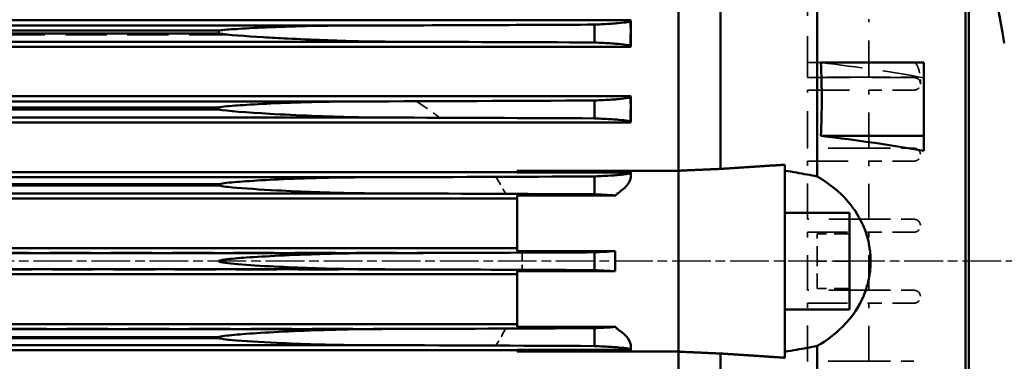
# Model space of a CAD drawing. Header units: millimetres. Extents: x -34725 to 178350, y -13707 to 126150.
# Tile 56 of 256: x -15080 to -14774, y 14439 to 14545. Entities that reach past the tile are written whole.
import ezdxf

# ---------------------------------------------------------------- set-up
doc = ezdxf.new("R2010")
doc.units = ezdxf.units.MM
doc.linetypes.add('AM_ISO08W050', pattern=[18, 12, -1.5, 3, -1.5])
doc.linetypes.add('DASHED', pattern=[0.75, 0.5, -0.25])
for name, color, linetype, lineweight in [('AM_0', 7, 'CONTINUOUS', 50), ('AM_7', 4, 'AM_ISO08W050', 25), ('Sichtbar (ISO)', 7, 'CONTINUOUS', 50), ('Verdeckt (ISO)', 7, 'DASHED', 35)]:
    doc.layers.add(name, color=color, linetype=linetype, lineweight=lineweight)

# ---------------------------------------------------------------- blocks, each defined once
blk = doc.blocks.new('A$C5cacc3fa')
at = {"layer": 'AM_7'}
blk.add_line((-1738.33, -2368.79), (191.62, -2368.79), dxfattribs=at)
at = {"layer": 'Sichtbar (ISO)'}
for p, q in [((-1547.33, -2628.79), (-1547.33, -2108.79)), ((-1501.33, -2342.52), (-1501.33, -2172.5)), ((-1458.33, -2340.76), (-1458.33, -2176.34)), ((-1471.33, -2340.2), (-1471.33, -2178.22)), ((-1548.33, -2489.79), (-1548.33, -2247.79)), ((-1443.57, -2294.35), (-1443.57, -2302.17)), ((-416.33, -2294.17), (-1443.33, -2294.17)), ((-1432.33, -2301.04), (-1432.33, -2295.5)), ((-1356.75, -2295.79), (-499.91, -2295.79)), ((-1315.83, -2298.29), (-1315.83, -2297.32)), ((-1315.83, -2297.32), (-540.83, -2297.32)), ((-1315.83, -2298.29), (-540.83, -2298.29)), ((-1369.92, -2300.79), (-486.74, -2300.79)), ((-1443.33, -2302.34), (-416.33, -2302.34)), ((-1502.43, -2307.27), (-1534.33, -2307.27)), ((-1534.33, -2307.27), (-1534.33, -2329.96)), ((-1443.57, -2317.88), (-1443.57, -2325.66)), ((-416.33, -2317.7), (-1443.33, -2317.7)), ((-1432.33, -2324.54), (-1432.33, -2319.01)), ((-1359.5, -2319.29), (-497.16, -2319.29)), ((-1315.83, -2321.79), (-1315.83, -2321.14)), ((-1315.83, -2321.14), (-540.83, -2321.14)), ((-1315.83, -2321.79), (-540.83, -2321.79)), ((-1443.33, -2325.83), (-416.33, -2325.83)), ((-1368.22, -2324.29), (-488.44, -2324.29)), ((-1534.33, -2329.96), (-1502.43, -2329.96)), ((-1534.33, -2329.96), (-1534.33, -2334.64)), ((-1491.33, -2338.89), (-1491.33, -2347.79)), ((-1458.33, -2340.76), (-1458.33, -2347.79)), ((-1458.33, -2340.78), (-1408.33, -2340.78)), ((-1408.33, -2341.29), (-1408.33, -2340.78)), ((-448.33, -2341.23), (-1408.33, -2341.23)), ((-1443.57, -2341.4), (-1443.57, -2342.17)), ((-1408.33, -2341.29), (-1443.47, -2341.29)), ((-1432.33, -2348.05), (-1432.33, -2342.52)), ((-1362, -2342.79), (-494.66, -2342.79)), ((-1315.83, -2345.29), (-1315.83, -2344.96)), ((-1315.83, -2344.96), (-540.83, -2344.96)), ((-1315.83, -2345.29), (-540.83, -2345.29)), ((-1491.33, -2349.72), (-1491.33, -2347.79)), ((-1491.33, -2349.72), (-1491.33, -2387.86)), ((-1458.33, -2347.79), (-1458.33, -2349.72)), ((-1458.33, -2349.72), (-1458.33, -2387.86)), ((-1438.9, -2348.42), (-1408.33, -2348.42)), ((-1408.33, -2348.42), (-1408.33, -2350.69)), ((-1408.33, -2349.33), (-448.33, -2349.33)), ((-1366.34, -2347.79), (-490.32, -2347.79)), ((-1408.33, -2365.67), (-1408.33, -2350.69)), ((-1511.33, -2353.79), (-1511.33, -2383.79)), ((-1491.33, -2353.79), (-1511.33, -2353.79)), ((-1408.33, -2365.67), (-1438.69, -2365.67)), ((-448.33, -2364.74), (-1408.33, -2364.74)), ((-1432.33, -2371.55), (-1432.33, -2366.03)), ((-1364.27, -2366.29), (-492.39, -2366.29)), ((-1364.27, -2371.29), (-492.39, -2371.29)), ((-1438.69, -2371.91), (-1408.33, -2371.91)), ((-1408.33, -2386.89), (-1408.33, -2371.91)), ((-1408.33, -2372.84), (-448.33, -2372.84)), ((-1491.33, -2383.79), (-1511.33, -2383.79)), ((-1408.33, -2386.89), (-1408.33, -2389.16)), ((-1491.33, -2389.79), (-1491.33, -2387.86)), ((-1491.33, -2389.79), (-1491.33, -2398.69)), ((-1458.33, -2387.86), (-1458.33, -2389.79)), ((-1458.33, -2389.79), (-1458.33, -2396.82)), ((-1408.33, -2389.16), (-1438.9, -2389.16)), ((-1432.33, -2395.06), (-1432.33, -2389.53)), ((-448.33, -2388.25), (-1408.33, -2388.25)), ((-1366.34, -2389.79), (-490.32, -2389.79)), ((-1315.83, -2392.62), (-1315.83, -2392.29)), ((-1315.83, -2392.29), (-540.83, -2392.29)), ((-540.83, -2392.62), (-1315.83, -2392.62)), ((-1501.33, -2565.08), (-1501.33, -2395.05)), ((-1443.57, -2395.41), (-1443.57, -2396.18)), ((-1362, -2394.79), (-494.66, -2394.79)), ((-1471.33, -2568.26), (-1471.33, -2397.38)), ((-1408.33, -2396.8), (-1458.33, -2396.8)), ((-1458.33, -2570.12), (-1458.33, -2396.82)), ((-1443.47, -2396.29), (-1408.33, -2396.29)), ((-1408.33, -2396.8), (-1408.33, -2396.29)), ((-1408.33, -2396.35), (-448.33, -2396.35))]:
    blk.add_line(p, q, dxfattribs=at)
blk.add_arc((-575.66, -2475.66), 999, 166.81499, 169.94796, dxfattribs=at)
for centre, major_axis, ratio, start_param, end_param in [((-1291.57, -2333.01), (953.29, 0.1), 0.033919, 1.653082, 1.718995), ((-1289.91, -2287.01), (952.61, -0.04), 0.033981, 4.562322, 4.639273), ((-1288.94, -2358.57), (987.41, 0.01), 0.034831, 1.651171, 1.716527), ((-1386.15, -2356.87), (200.12, -0.02), 0.165148, 2.190868, 2.404565), ((-1288.8, -2308.74), (982.96, 0), 0.034734, 4.565852, 4.637859), ((-1288.7, -2382.81), (-999.71, 0), 0.035133, 4.790125, 4.856555), ((-1288.7, -2354.77), (999.71, 0), 0.035133, 4.568223, 4.634653), ((-1288.8, -2428.84), (982.96, 0), 0.034734, 1.645327, 1.717334)]:
    blk.add_ellipse(centre, major_axis=major_axis, ratio=ratio, start_param=start_param, end_param=end_param, dxfattribs=at)
for points, knots in [([(-1443.33, -2294.17), (-1443.49, -2294.23), (-1443.57, -2294.29), (-1443.57, -2294.46), (-1443.26, -2294.59), (-1441.92, -2294.83), (-1440.88, -2294.95), (-1438.47, -2295.16), (-1436.89, -2295.27), (-1434.16, -2295.41), (-1433.26, -2295.46), (-1432.33, -2295.5)], [22.175515, 22.175515, 22.175515, 22.175515, 22.667416, 22.667416, 23.63685, 23.63685, 24.606284, 24.606284, 25.554669, 25.554669, 25.976418, 25.976418, 25.976418, 25.976418]), ([(-1432.33, -2295.5), (-1420.53, -2295.56), (-1408.75, -2295.61), (-1383.51, -2295.71), (-1370.07, -2295.76), (-1356.75, -2295.79)], [63.228009, 63.228009, 63.228009, 63.228009, 66.550244, 66.550244, 70.375687, 70.375687, 70.375687, 70.375687]), ([(-1315.83, -2298.29), (-1318.61, -2298.68), (-1324.11, -2299.06), (-1332.14, -2299.55), (-1334.64, -2299.69), (-1344.55, -2300.2), (-1352.13, -2300.49), (-1363.11, -2300.75), (-1366.7, -2300.79), (-1369.92, -2300.79)], [-3.556219, -3.556219, -3.556219, -3.556219, -3.260206, -3.260206, -3.122054, -3.122054, -2.689061, -2.689061, -2.444853, -2.444853, -2.444853, -2.444853]), ([(-1356.75, -2295.79), (-1351.98, -2295.79), (-1347.26, -2295.86), (-1333.99, -2296.17), (-1326.32, -2296.51), (-1319.42, -2296.97), (-1317.3, -2297.14), (-1315.83, -2297.32)], [-0.8202244, -0.8202244, -0.8202244, -0.8202244, -0.611368, -0.611368, -0.2037865, -0.2037865, -0.0771428, -0.0771428, -0.0771428, -0.0771428]), ([(-1432.33, -2301.04), (-1433.29, -2301.08), (-1434.22, -2301.13), (-1436.96, -2301.27), (-1438.54, -2301.38), (-1440.92, -2301.58), (-1441.94, -2301.7), (-1443.26, -2301.94), (-1443.57, -2302.06), (-1443.57, -2302.22), (-1443.49, -2302.28), (-1443.33, -2302.34)], [4.202621, 4.202621, 4.202621, 4.202621, 4.633443, 4.633443, 5.568515, 5.568515, 6.512174, 6.512174, 7.455832, 7.455832, 7.936958, 7.936958, 7.936958, 7.936958]), ([(-1502.43, -2307.27), (-1502.64, -2311.13), (-1502.74, -2314.92), (-1502.74, -2318.62), (-1502.74, -2322.31), (-1502.64, -2326.1), (-1502.43, -2329.96)], [-1.122726, -1.122726, -1.122726, -1.122726, 0, 0, 0, 1.122726, 1.122726, 1.122726, 1.122726]), ([(-1443.33, -2317.7), (-1443.49, -2317.76), (-1443.57, -2317.82), (-1443.57, -2317.99), (-1443.26, -2318.11), (-1441.94, -2318.35), (-1440.91, -2318.47), (-1438.53, -2318.67), (-1436.95, -2318.78), (-1434.21, -2318.92), (-1433.29, -2318.97), (-1432.33, -2319.01)], [-7.951318, -7.951318, -7.951318, -7.951318, -7.468338, -7.468338, -6.520244, -6.520244, -5.57215, -5.57215, -4.63477, -4.63477, -4.205509, -4.205509, -4.205509, -4.205509]), ([(-1359.5, -2319.29), (-1354.46, -2319.29), (-1349.46, -2319.37), (-1335.36, -2319.73), (-1327.54, -2320.11), (-1320.4, -2320.61), (-1317.75, -2320.82), (-1316.12, -2321.08), (-1315.97, -2321.11), (-1315.83, -2321.14)], [-0.8076542, -0.8076542, -0.8076542, -0.8076542, -0.6071401, -0.6071401, -0.2118358, -0.2118358, -0.0586053, -0.0586053, -0.0434837, -0.0434837, -0.0434837, -0.0434837]), ([(-1315.83, -2321.79), (-1315.83, -2321.79), (-1315.83, -2321.79), (-1318.12, -2322.26), (-1324.8, -2322.73), (-1340.15, -2323.61), (-1349.42, -2323.99), (-1361.51, -2324.25), (-1365.03, -2324.29), (-1368.22, -2324.29)], [-3.315916, -3.315916, -3.315916, -3.315916, -3.315526, -3.315526, -2.956394, -2.956394, -2.499024, -2.499024, -2.286078, -2.286078, -2.286078, -2.286078]), ([(-1432.33, -2324.54), (-1433.31, -2324.59), (-1434.25, -2324.63), (-1437, -2324.78), (-1438.57, -2324.88), (-1440.94, -2325.08), (-1441.95, -2325.2), (-1443.27, -2325.43), (-1443.57, -2325.55), (-1443.57, -2325.71), (-1443.49, -2325.77), (-1443.33, -2325.83)], [4.19468, 4.19468, 4.19468, 4.19468, 4.629785, 4.629785, 5.558487, 5.558487, 6.489974, 6.489974, 7.421461, 7.421461, 7.8975, 7.8975, 7.8975, 7.8975]), ([(-1501.33, -2342.52), (-1499.2, -2342.12), (-1497.06, -2341.73), (-1493.73, -2341.15), (-1492.53, -2340.95), (-1491.33, -2340.75)], [2.7469945, 2.7469945, 2.7469945, 2.7469945, 3.3549461, 3.3549461, 3.6948918, 3.6948918, 3.6948918, 3.6948918]), ([(-1501.33, -2342.52), (-1505.19, -2344.75), (-1508.35, -2347.36), (-1513.03, -2352.81), (-1514.88, -2355.77), (-1516.8, -2360.92), (-1517.3, -2362.78), (-1517.8, -2366.16), (-1517.91, -2367.62), (-1517.87, -2370.59), (-1517.73, -2372.07), (-1517.11, -2375.6), (-1516.52, -2377.57), (-1514.32, -2382.83), (-1512.2, -2386.06), (-1506.91, -2391.39), (-1504.21, -2393.39), (-1501.33, -2395.05)], [16.153592, 16.153592, 16.153592, 16.153592, 19.028809, 19.028809, 21.525707, 21.525707, 22.827593, 22.827593, 23.784795, 23.784795, 24.747648, 24.747648, 26.08095, 26.08095, 28.464207, 28.464207, 30.387282, 30.387282, 30.387282, 30.387282]), ([(-1443.47, -2341.29), (-1443.54, -2341.33), (-1443.57, -2341.37), (-1443.57, -2341.51), (-1443.27, -2341.63), (-1441.95, -2341.86), (-1440.93, -2341.98), (-1438.56, -2342.18), (-1436.99, -2342.29), (-1434.24, -2342.43), (-1433.3, -2342.48), (-1432.33, -2342.52)], [21.996577, 21.996577, 21.996577, 21.996577, 22.302065, 22.302065, 23.236213, 23.236213, 24.17036, 24.17036, 25.100459, 25.100459, 25.534628, 25.534628, 25.534628, 25.534628]), ([(-1443.57, -2342.17), (-1443.57, -2343.06), (-1443.26, -2344.02), (-1441.89, -2345.92), (-1440.84, -2346.85), (-1439.53, -2347.71), (-1439.47, -2347.75), (-1439.41, -2347.79)], [23.001696, 23.001696, 23.001696, 23.001696, 24.002918, 24.002918, 25.00414, 25.00414, 25.052389, 25.052389, 25.052389, 25.052389]), ([(-1362, -2342.79), (-1356.51, -2342.79), (-1351.02, -2342.89), (-1336.4, -2343.3), (-1328.44, -2343.71), (-1321.14, -2344.24), (-1318.42, -2344.46), (-1316.57, -2344.76), (-1316.22, -2344.83), (-1315.92, -2344.93), (-1315.87, -2344.94), (-1315.83, -2344.96)], [-0.8929361, -0.8929361, -0.8929361, -0.8929361, -0.6565765, -0.6565765, -0.2280695, -0.2280695, -0.062299, -0.062299, -0.0259458, -0.0259458, -0.0188229, -0.0188229, -0.0188229, -0.0188229]), ([(-1315.83, -2345.29), (-1315.85, -2345.3), (-1315.86, -2345.3), (-1316.14, -2345.41), (-1316.61, -2345.5), (-1318.15, -2345.74), (-1319.2, -2345.85), (-1323.64, -2346.27), (-1328.67, -2346.59), (-1341.65, -2347.27), (-1349.96, -2347.57), (-1360.68, -2347.76), (-1363.62, -2347.79), (-1366.34, -2347.79)], [-3.781778, -3.781778, -3.781778, -3.781778, -3.778214, -3.778214, -3.721434, -3.721434, -3.64755, -3.64755, -3.320874, -3.320874, -2.81358, -2.81358, -2.602745, -2.602745, -2.602745, -2.602745]), ([(-1439.41, -2347.79), (-1439.29, -2347.87), (-1439.17, -2347.99), (-1439, -2348.23), (-1438.95, -2348.32), (-1438.9, -2348.42)], [-1.3736159, -1.3736159, -1.3736159, -1.3736159, -1.2765584, -1.2765584, -1.2291091, -1.2291091, -1.2291091, -1.2291091]), ([(-1432.33, -2348.05), (-1433.31, -2348.09), (-1434.26, -2348.14), (-1436.59, -2348.26), (-1437.85, -2348.34), (-1438.9, -2348.42)], [4.191098, 4.191098, 4.191098, 4.191098, 4.628131, 4.628131, 5.3424, 5.3424, 5.3424, 5.3424]), ([(-1438.69, -2365.67), (-1437.68, -2365.75), (-1436.49, -2365.82), (-1434.26, -2365.94), (-1433.31, -2365.98), (-1432.33, -2366.03)], [-5.296477, -5.296477, -5.296477, -5.296477, -4.628399, -4.628399, -4.191678, -4.191678, -4.191678, -4.191678]), ([(-1438.69, -2365.67), (-1438.69, -2366.72), (-1438.69, -2367.76), (-1438.69, -2368.79), (-1438.69, -2369.82), (-1438.69, -2370.86), (-1438.69, -2371.91)], [-0.3099166, -0.3099166, -0.3099166, -0.3099166, 0, 0, 0, 0.3099166, 0.3099166, 0.3099166, 0.3099166]), ([(-1432.33, -2366.03), (-1425.56, -2366.06), (-1418.79, -2366.09), (-1396.02, -2366.19), (-1380.08, -2366.25), (-1364.27, -2366.29)], [-259.866765, -259.866765, -259.866765, -259.866765, -257.948299, -257.948299, -253.39736, -253.39736, -253.39736, -253.39736]), ([(-1364.27, -2366.29), (-1358.1, -2366.29), (-1351.94, -2366.42), (-1336.63, -2366.91), (-1328.67, -2367.34), (-1321.35, -2367.88), (-1318.62, -2368.11), (-1316.77, -2368.42), (-1316.42, -2368.5), (-1316.09, -2368.6), (-1316.01, -2368.63), (-1315.9, -2368.69), (-1315.87, -2368.71), (-1315.84, -2368.75), (-1315.84, -2368.76), (-1315.83, -2368.77), (-1315.83, -2368.78), (-1315.83, -2368.79)], [-0.813186, -0.813186, -0.813186, -0.813186, -0.5856433, -0.5856433, -0.2077846, -0.2077846, -0.0582473, -0.0582473, -0.0247831, -0.0247831, -0.01347, -0.01347, -0.0054986, -0.0054986, -0.0022065, -0.0022065, 0, 0, 0, 0]), ([(-1432.33, -2371.55), (-1433.31, -2371.6), (-1434.26, -2371.64), (-1436.49, -2371.76), (-1437.68, -2371.83), (-1438.69, -2371.91)], [4.191678, 4.191678, 4.191678, 4.191678, 4.628399, 4.628399, 5.296477, 5.296477, 5.296477, 5.296477]), ([(-1364.27, -2371.29), (-1380.08, -2371.33), (-1396.02, -2371.39), (-1418.79, -2371.49), (-1425.56, -2371.52), (-1432.33, -2371.55)], [253.39736, 253.39736, 253.39736, 253.39736, 257.948299, 257.948299, 259.866765, 259.866765, 259.866765, 259.866765]), ([(-1315.83, -2368.79), (-1315.83, -2368.79), (-1315.83, -2368.8), (-1315.83, -2368.81), (-1315.84, -2368.82), (-1315.85, -2368.85), (-1315.87, -2368.87), (-1315.95, -2368.93), (-1316.04, -2368.96), (-1317.92, -2369.58), (-1326.4, -2370.12), (-1342.21, -2370.88), (-1350.13, -2371.14), (-1359.76, -2371.27), (-1362.08, -2371.29), (-1364.27, -2371.29)], [-2.9437979, -2.9437979, -2.9437979, -2.9437979, -2.9423437, -2.9423437, -2.9392632, -2.9392632, -2.9316642, -2.9316642, -2.9093758, -2.9093758, -2.5602099, -2.5602099, -2.2316131, -2.2316131, -2.1194573, -2.1194573, -2.1194573, -2.1194573]), ([(-1439.41, -2389.79), (-1439.47, -2389.83), (-1439.53, -2389.87), (-1440.84, -2390.73), (-1441.89, -2391.66), (-1443.26, -2393.56), (-1443.57, -2394.52), (-1443.57, -2395.41)], [5.566642, 5.566642, 5.566642, 5.566642, 5.614892, 5.614892, 6.616114, 6.616114, 7.617336, 7.617336, 7.617336, 7.617336]), ([(-1438.9, -2389.16), (-1438.99, -2389.35), (-1439.1, -2389.51), (-1439.28, -2389.69), (-1439.35, -2389.75), (-1439.41, -2389.79)], [-0.735309, -0.735309, -0.735309, -0.735309, -0.642451, -0.642451, -0.5907272, -0.5907272, -0.5907272, -0.5907272]), ([(-1438.9, -2389.16), (-1437.85, -2389.24), (-1436.59, -2389.32), (-1434.26, -2389.44), (-1433.31, -2389.49), (-1432.33, -2389.53)], [24.282173, 24.282173, 24.282173, 24.282173, 24.996442, 24.996442, 25.433476, 25.433476, 25.433476, 25.433476]), ([(-1366.34, -2389.79), (-1359.42, -2389.79), (-1352.4, -2389.96), (-1336.4, -2390.53), (-1328.44, -2390.98), (-1321.14, -2391.54), (-1318.42, -2391.78), (-1316.57, -2392.09), (-1316.22, -2392.16), (-1315.92, -2392.25), (-1315.87, -2392.27), (-1315.83, -2392.29)], [-0.9553295, -0.9553295, -0.9553295, -0.9553295, -0.656578, -0.656578, -0.22807, -0.22807, -0.0622991, -0.0622991, -0.0259458, -0.0259458, -0.0188229, -0.0188229, -0.0188229, -0.0188229]), ([(-1315.83, -2392.62), (-1315.85, -2392.62), (-1315.86, -2392.63), (-1316.14, -2392.73), (-1316.61, -2392.83), (-1318.15, -2393.05), (-1319.2, -2393.16), (-1323.64, -2393.57), (-1328.67, -2393.86), (-1341.65, -2394.46), (-1349.96, -2394.7), (-1359.07, -2394.78), (-1360.56, -2394.79), (-1362, -2394.79)], [-3.781764, -3.781764, -3.781764, -3.781764, -3.7782, -3.7782, -3.721421, -3.721421, -3.647537, -3.647537, -3.320862, -3.320862, -2.81357, -2.81357, -2.710535, -2.710535, -2.710535, -2.710535]), ([(-1491.33, -2396.83), (-1492.53, -2396.63), (-1493.73, -2396.43), (-1497.06, -2395.85), (-1499.2, -2395.46), (-1501.33, -2395.05)], [3.0150004, 3.0150004, 3.0150004, 3.0150004, 3.3549461, 3.3549461, 3.9628977, 3.9628977, 3.9628977, 3.9628977]), ([(-1432.33, -2395.06), (-1433.3, -2395.1), (-1434.24, -2395.15), (-1436.99, -2395.29), (-1438.56, -2395.4), (-1440.93, -2395.6), (-1441.95, -2395.72), (-1443.27, -2395.95), (-1443.57, -2396.07), (-1443.57, -2396.21), (-1443.54, -2396.25), (-1443.47, -2396.29)], [4.196418, 4.196418, 4.196418, 4.196418, 4.630586, 4.630586, 5.560686, 5.560686, 6.494833, 6.494833, 7.42898, 7.42898, 7.734469, 7.734469, 7.734469, 7.734469])]:
    blk.add_open_spline(points, degree=3, knots=knots, dxfattribs=at)
for points, weights in [([(-1491.33, -2338.89), (-1481.42, -2339.54), (-1471.33, -2340.2)], [1, 1.00003243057, 1]), ([(-1471.33, -2340.2), (-1464.85, -2340.48), (-1458.33, -2340.76)], [1, 1.00000581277, 1]), ([(-1471.33, -2397.38), (-1481.42, -2398.04), (-1491.33, -2398.69)], [1, 1.00003243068, 1]), ([(-1458.33, -2396.82), (-1464.85, -2397.1), (-1471.33, -2397.38)], [1, 1.00000581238, 1])]:
    blk.add_rational_spline(points, weights, degree=2, dxfattribs=at)
at = {"layer": 'Verdeckt (ISO)', "ltscale": 25.363047}
blk.add_line((-1498.33, -2311.79), (-1498.33, -2246.41), dxfattribs=at)
at = {"layer": 'Verdeckt (ISO)', "ltscale": 22.739004}
blk.add_line((-1517.33, -2311.79), (-1517.33, -2293.79), dxfattribs=at)
at = {"layer": 'Verdeckt (ISO)', "ltscale": 7.986618}
blk.add_line((-1443.33, -2302.34), (-1443.33, -2294.17), dxfattribs=at)
at = {"layer": 'Verdeckt (ISO)', "ltscale": 25.333752}
blk.add_line((-540.83, -2298.14), (-1315.83, -2298.14), dxfattribs=at)
at = {"layer": 'Verdeckt (ISO)', "ltscale": 8.49521e-05}
blk.add_line((-1369.92, -2300.79), (-1369.92, -2300.79), dxfattribs=at)
at = {"layer": 'Verdeckt (ISO)', "ltscale": 25.567627}
blk.add_line((-1319.41, -2298.67), (-537.25, -2298.67), dxfattribs=at)
at = {"layer": 'Verdeckt (ISO)', "ltscale": 26.608612}
for p, q in [((-1498.33, -2307.27), (-1531.33, -2307.27)), ((-1498.33, -2311.91), (-1531.33, -2311.91))]:
    blk.add_line(p, q, dxfattribs=at)
at = {"layer": 'Verdeckt (ISO)', "ltscale": 0.30046}
blk.add_line((-1533.33, -2313.57), (-1533.33, -2313.79), dxfattribs=at)
at = {"layer": 'Verdeckt (ISO)', "ltscale": 13.332776}
for p, q in [((-1517.33, -2311.79), (-1531.33, -2311.79)), ((-1531.33, -2315.79), (-1517.33, -2315.79)), ((-1517.33, -2333.79), (-1531.33, -2333.79)), ((-1531.33, -2337.79), (-1517.33, -2337.79)), ((-1517.33, -2355.79), (-1531.33, -2355.79)), ((-1531.33, -2359.79), (-1517.33, -2359.79)), ((-1517.33, -2377.79), (-1531.33, -2377.79)), ((-1531.33, -2381.79), (-1517.33, -2381.79)), ((-1517.33, -2399.79), (-1531.33, -2399.79))]:
    blk.add_line(p, q, dxfattribs=at)
at = {"layer": 'Verdeckt (ISO)', "ltscale": 26.120176}
blk.add_line((-1517.33, -2311.79), (-1498.33, -2311.79), dxfattribs=at)
at = {"layer": 'Verdeckt (ISO)', "ltscale": 0.131423}
blk.add_line((-1498.33, -2311.91), (-1498.33, -2311.79), dxfattribs=at)
at = {"layer": 'Verdeckt (ISO)', "ltscale": 22.188759}
blk.add_line((-1517.33, -2333.79), (-1517.33, -2315.79), dxfattribs=at)
at = {"layer": 'Verdeckt (ISO)', "ltscale": 25.915924}
blk.add_line((-1498.33, -2315.79), (-1517.33, -2315.79), dxfattribs=at)
at = {"layer": 'Verdeckt (ISO)', "ltscale": 23.054117}
blk.add_line((-1498.33, -2333.79), (-1498.33, -2315.79), dxfattribs=at)
at = {"layer": 'Verdeckt (ISO)', "ltscale": 7.829767}
blk.add_line((-1443.33, -2325.83), (-1443.33, -2317.7), dxfattribs=at)
at = {"layer": 'Verdeckt (ISO)', "ltscale": 25.537899}
blk.add_line((-479.64, -2319.24), (-1377.02, -2319.24), dxfattribs=at)
at = {"layer": 'Verdeckt (ISO)', "ltscale": 25.356094}
blk.add_line((-1384.31, -2324.34), (-472.35, -2324.34), dxfattribs=at)
at = {"layer": 'Verdeckt (ISO)', "ltscale": 0.0003481}
blk.add_line((-1368.22, -2324.29), (-1368.22, -2324.29), dxfattribs=at)
at = {"layer": 'Verdeckt (ISO)', "ltscale": 25.224432}
blk.add_line((-1517.33, -2333.79), (-1498.33, -2333.79), dxfattribs=at)
at = {"layer": 'Verdeckt (ISO)', "ltscale": 21.877224}
for p, q in [((-1517.33, -2355.79), (-1517.33, -2337.79)), ((-1517.33, -2399.79), (-1517.33, -2381.79))]:
    blk.add_line(p, q, dxfattribs=at)
at = {"layer": 'Verdeckt (ISO)', "ltscale": 25.115316}
for p, q in [((-1498.33, -2337.79), (-1517.33, -2337.79)), ((-1517.33, -2399.79), (-1498.33, -2399.79))]:
    blk.add_line(p, q, dxfattribs=at)
at = {"layer": 'Verdeckt (ISO)', "ltscale": 22.08386}
for p, q in [((-1498.33, -2355.79), (-1498.33, -2337.79)), ((-1498.33, -2399.79), (-1498.33, -2381.79))]:
    blk.add_line(p, q, dxfattribs=at)
at = {"layer": 'Verdeckt (ISO)', "ltscale": 25.444731}
for p, q in [((-454.98, -2342.66), (-1401.68, -2342.66)), ((-1401.68, -2394.92), (-454.98, -2394.92))]:
    blk.add_line(p, q, dxfattribs=at)
at = {"layer": 'Verdeckt (ISO)', "ltscale": 25.326363}
for p, q in [((-1404.71, -2347.92), (-451.95, -2347.92)), ((-451.95, -2389.66), (-1404.71, -2389.66))]:
    blk.add_line(p, q, dxfattribs=at)
at = {"layer": 'Verdeckt (ISO)', "ltscale": 0.000109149}
blk.add_line((-1366.34, -2347.79), (-1366.34, -2347.79), dxfattribs=at)
at = {"layer": 'Verdeckt (ISO)', "ltscale": 24.797564}
for p, q in [((-1517.33, -2355.79), (-1498.33, -2355.79)), ((-1498.33, -2381.79), (-1517.33, -2381.79))]:
    blk.add_line(p, q, dxfattribs=at)
at = {"layer": 'Verdeckt (ISO)', "ltscale": 21.776266}
blk.add_line((-1517.33, -2377.79), (-1517.33, -2359.79), dxfattribs=at)
at = {"layer": 'Verdeckt (ISO)', "ltscale": 24.763113}
for p, q in [((-1498.33, -2359.79), (-1517.33, -2359.79)), ((-1517.33, -2377.79), (-1498.33, -2377.79))]:
    blk.add_line(p, q, dxfattribs=at)
at = {"layer": 'Verdeckt (ISO)', "ltscale": 9.523383}
for p, q in [((-1511.33, -2360.29), (-1501.33, -2360.29)), ((-1511.33, -2368.79), (-1501.33, -2368.79)), ((-1511.33, -2377.29), (-1501.33, -2377.29))]:
    blk.add_line(p, q, dxfattribs=at)
at = {"layer": 'Verdeckt (ISO)', "ltscale": 9.347156}
for p, q in [((-1501.33, -2368.79), (-1501.33, -2360.29)), ((-1501.33, -2377.29), (-1501.33, -2368.79))]:
    blk.add_line(p, q, dxfattribs=at)
at = {"layer": 'Verdeckt (ISO)', "ltscale": 21.78684}
blk.add_line((-1498.33, -2377.79), (-1498.33, -2359.79), dxfattribs=at)
at = {"layer": 'Verdeckt (ISO)', "ltscale": 25.318136}
for p, q in [((-446.87, -2366.13), (-1409.79, -2366.13)), ((-1409.79, -2371.45), (-446.87, -2371.45))]:
    blk.add_line(p, q, dxfattribs=at)
at = {"layer": 'Verdeckt (ISO)', "ltscale": 25.861143}
blk.add_ellipse((-1386.15, -2334.18), major_axis=(200.12, -0.02), ratio=0.165148, start_param=2.190868, end_param=2.404565, dxfattribs=at)
at = {"layer": 'Verdeckt (ISO)', "ltscale": 3.07027}
blk.add_ellipse((-1531.33, -2313.79), major_axis=(-2, 0), ratio=0.938412, start_param=4.712399, end_param=6.283185, dxfattribs=at)
at = {"layer": 'Verdeckt (ISO)', "ltscale": 26.950768}
blk.add_ellipse((-1293.44, -2287.99), major_axis=(937.78, -0.16), ratio=0.033474, start_param=4.563742, end_param=4.623152, dxfattribs=at)
at = {"layer": 'Verdeckt (ISO)', "ltscale": 24.924616}
for centre, major_axis, start_param, end_param in [((-1288.75, -2307.96), (-993.73, 0), 1.425804, 1.45691), ((-1288.75, -2429.62), (993.73, 0), 1.684682, 1.715789)]:
    blk.add_ellipse(centre, major_axis=major_axis, ratio=0.035146, start_param=start_param, end_param=end_param, dxfattribs=at)
at = {"layer": 'Verdeckt (ISO)', "ltscale": 22.460485}
for centre, major_axis, start_param, end_param in [((-1288.71, -2382.81), (999.7, 0), 1.687098, 1.714962), ((-1288.71, -2354.77), (-999.7, 0), 1.42663, 1.454494)]:
    blk.add_ellipse(centre, major_axis=major_axis, ratio=0.035138, start_param=start_param, end_param=end_param, dxfattribs=at)
at = {"layer": 'Verdeckt (ISO)', "ltscale": 27.505007}
for centre, major_axis, start_param, end_param in [((-1288.71, -2331.29), (-999.04, 0), 1.42654, 1.449303), ((-1288.71, -2406.29), (999.04, 0), 1.69229, 1.715053)]:
    blk.add_ellipse(centre, major_axis=major_axis, ratio=0.035138, start_param=start_param, end_param=end_param, dxfattribs=at)
at = {"layer": 'Verdeckt (ISO)', "ltscale": 3.443884}
blk.add_open_spline([(-1315.83, -2298.14), (-1317.02, -2298.31), (-1318.21, -2298.48), (-1319.41, -2298.67)], degree=3, dxfattribs=at)
at = {"layer": 'Verdeckt (ISO)', "ltscale": 7.76501}
blk.add_open_spline([(-1531.33, -2307.27), (-1531.39, -2307.27), (-1531.44, -2307.27), (-1531.55, -2307.31), (-1531.6, -2307.33), (-1531.75, -2307.41), (-1531.84, -2307.49), (-1532.13, -2307.79), (-1532.28, -2308.07), (-1532.55, -2308.65), (-1532.66, -2308.95), (-1533.15, -2310.54), (-1533.33, -2312.18), (-1533.33, -2313.68), (-1533.33, -2313.79), (-1533.33, -2313.9)], degree=3, knots=[1.3782448, 1.3782448, 1.3782448, 1.3782448, 1.3953493, 1.3953493, 1.4124557, 1.4124557, 1.4466686, 1.4466686, 1.5463932, 1.5463932, 1.6461179, 1.6461179, 2.1139282, 2.1139282, 2.1505453, 2.1505453, 2.1505453, 2.1505453], dxfattribs=at)
at = {"layer": 'Verdeckt (ISO)', "ltscale": 6.072949}
blk.add_open_spline([(-1531.33, -2311.79), (-1531.58, -2311.79), (-1531.85, -2311.84), (-1532.34, -2312.05), (-1532.57, -2312.2), (-1532.92, -2312.55), (-1533.08, -2312.78), (-1533.28, -2313.27), (-1533.33, -2313.54), (-1533.33, -2314.04), (-1533.28, -2314.31), (-1533.07, -2314.81), (-1532.92, -2315.03), (-1532.56, -2315.39), (-1532.34, -2315.54), (-1531.85, -2315.74), (-1531.58, -2315.79), (-1531.33, -2315.79)], degree=3, knots=[0.6117857, 0.6117857, 0.6117857, 0.6117857, 0.6876293, 0.6876293, 0.763475, 0.763475, 0.8406503, 0.8406503, 0.9178256, 0.9178256, 0.9954807, 0.9954807, 1.0731358, 1.0731358, 1.1483524, 1.1483524, 1.2235669, 1.2235669, 1.2235669, 1.2235669], dxfattribs=at)
at = {"layer": 'Verdeckt (ISO)', "ltscale": 8.47381}
blk.add_open_spline([(-1377.02, -2319.24), (-1377.85, -2319.77), (-1378.68, -2320.32), (-1381.16, -2322), (-1382.77, -2323.16), (-1384.31, -2324.34)], degree=3, knots=[52.3477478, 52.3477478, 52.3477478, 52.3477478, 52.6222705, 52.6222705, 53.1882415, 53.1882415, 53.1882415, 53.1882415], dxfattribs=at)
at = {"layer": 'Verdeckt (ISO)', "ltscale": 23.405418}
blk.add_open_spline([(-1432.33, -2324.54), (-1424.35, -2324.5), (-1416.39, -2324.47), (-1400.37, -2324.4), (-1392.33, -2324.37), (-1384.31, -2324.34)], degree=3, knots=[67.188173, 67.188173, 67.188173, 67.188173, 69.444036, 69.444036, 71.734221, 71.734221, 71.734221, 71.734221], dxfattribs=at)
at = {"layer": 'Verdeckt (ISO)', "ltscale": 6.014274}
blk.add_open_spline([(-1531.33, -2333.79), (-1531.58, -2333.79), (-1531.85, -2333.84), (-1532.34, -2334.04), (-1532.57, -2334.2), (-1532.92, -2334.55), (-1533.08, -2334.78), (-1533.28, -2335.27), (-1533.33, -2335.54), (-1533.33, -2336.04), (-1533.28, -2336.31), (-1533.07, -2336.8), (-1532.92, -2337.03), (-1532.56, -2337.38), (-1532.34, -2337.54), (-1531.85, -2337.74), (-1531.58, -2337.79), (-1531.33, -2337.79)], degree=3, knots=[0.6058732, 0.6058732, 0.6058732, 0.6058732, 0.6813917, 0.6813917, 0.7569123, 0.7569123, 0.8329014, 0.8329014, 0.9088905, 0.9088905, 0.9850236, 0.9850236, 1.0611566, 1.0611566, 1.1364496, 1.1364496, 1.2117406, 1.2117406, 1.2117406, 1.2117406], dxfattribs=at)
at = {"layer": 'Verdeckt (ISO)', "ltscale": 3.160558}
for points in [[(-1443.47, -2341.29), (-1443.54, -2341.59), (-1443.57, -2341.88), (-1443.57, -2342.17)], [(-1443.57, -2395.41), (-1443.57, -2395.69), (-1443.54, -2395.99), (-1443.47, -2396.29)]]:
    blk.add_open_spline(points, degree=3, dxfattribs=at)
at = {"layer": 'Verdeckt (ISO)', "ltscale": 5.7871}
for points, knots in [([(-1401.68, -2342.66), (-1401.73, -2342.73), (-1401.77, -2342.81), (-1402.81, -2344.43), (-1403.73, -2346.02), (-1404.57, -2347.64), (-1404.64, -2347.78), (-1404.71, -2347.92)], [55.5825779, 55.5825779, 55.5825779, 55.5825779, 55.6065912, 55.6065912, 56.1085885, 56.1085885, 56.1549466, 56.1549466, 56.1549466, 56.1549466]), ([(-1404.71, -2389.66), (-1404.64, -2389.8), (-1404.57, -2389.94), (-1403.73, -2391.56), (-1402.81, -2393.15), (-1401.77, -2394.77), (-1401.73, -2394.85), (-1401.68, -2394.92)], [2.0486639, 2.0486639, 2.0486639, 2.0486639, 2.095022, 2.095022, 2.5970193, 2.5970193, 2.6210326, 2.6210326, 2.6210326, 2.6210326])]:
    blk.add_open_spline(points, degree=3, knots=knots, dxfattribs=at)
at = {"layer": 'Verdeckt (ISO)', "ltscale": 5.98706}
for points, knots in [([(-1531.33, -2355.79), (-1531.46, -2355.79), (-1531.59, -2355.8), (-1531.71, -2355.83), (-1531.84, -2355.85), (-1531.97, -2355.89), (-1532.1, -2355.94), (-1532.22, -2355.99), (-1532.34, -2356.06), (-1532.45, -2356.13), (-1532.55, -2356.2), (-1532.66, -2356.29), (-1532.74, -2356.38), (-1532.83, -2356.46), (-1532.92, -2356.56), (-1532.99, -2356.67), (-1533.06, -2356.78), (-1533.13, -2356.9), (-1533.18, -2357.02), (-1533.23, -2357.15), (-1533.27, -2357.28), (-1533.29, -2357.41), (-1533.32, -2357.53), (-1533.33, -2357.66), (-1533.33, -2357.79), (-1533.33, -2357.92), (-1533.32, -2358.05), (-1533.29, -2358.17), (-1533.27, -2358.3), (-1533.23, -2358.43), (-1533.18, -2358.56), (-1533.13, -2358.68), (-1533.06, -2358.8), (-1532.99, -2358.91), (-1532.92, -2359.01), (-1532.83, -2359.12), (-1532.74, -2359.2), (-1532.65, -2359.29), (-1532.55, -2359.38), (-1532.45, -2359.45), (-1532.34, -2359.52), (-1532.22, -2359.59), (-1532.09, -2359.64), (-1531.97, -2359.69), (-1531.84, -2359.73), (-1531.71, -2359.75), (-1531.59, -2359.78), (-1531.46, -2359.79), (-1531.33, -2359.79)], [0.00002, 0.00002, 0.00002, 0.00002, 0.376806, 0.376806, 0.376806, 0.753613, 0.753613, 0.753613, 1.130419, 1.130419, 1.130419, 1.507225, 1.507225, 1.507225, 1.884297, 1.884297, 1.884297, 2.261369, 2.261369, 2.261369, 2.638442, 2.638442, 2.638442, 3.015514, 3.015514, 3.015514, 3.392597, 3.392597, 3.392597, 3.769681, 3.769681, 3.769681, 4.146765, 4.146765, 4.146765, 4.523848, 4.523848, 4.523848, 4.900508, 4.900508, 4.900508, 5.277168, 5.277168, 5.277168, 5.653828, 5.653828, 5.653828, 6.030468, 6.030468, 6.030468, 6.030468]), ([(-1531.33, -2377.79), (-1531.46, -2377.79), (-1531.59, -2377.8), (-1531.71, -2377.83), (-1531.84, -2377.85), (-1531.97, -2377.89), (-1532.1, -2377.94), (-1532.22, -2377.99), (-1532.34, -2378.06), (-1532.45, -2378.13), (-1532.55, -2378.2), (-1532.66, -2378.29), (-1532.74, -2378.38), (-1532.83, -2378.46), (-1532.92, -2378.56), (-1532.99, -2378.67), (-1533.06, -2378.78), (-1533.13, -2378.9), (-1533.18, -2379.02), (-1533.23, -2379.15), (-1533.27, -2379.28), (-1533.29, -2379.41), (-1533.32, -2379.53), (-1533.33, -2379.66), (-1533.33, -2379.79), (-1533.33, -2379.92), (-1533.32, -2380.05), (-1533.29, -2380.17), (-1533.27, -2380.3), (-1533.23, -2380.43), (-1533.18, -2380.56), (-1533.13, -2380.68), (-1533.06, -2380.8), (-1532.99, -2380.91), (-1532.92, -2381.02), (-1532.83, -2381.12), (-1532.74, -2381.2), (-1532.65, -2381.29), (-1532.55, -2381.38), (-1532.45, -2381.45), (-1532.34, -2381.52), (-1532.22, -2381.59), (-1532.09, -2381.64), (-1531.97, -2381.69), (-1531.84, -2381.73), (-1531.71, -2381.75), (-1531.59, -2381.78), (-1531.46, -2381.79), (-1531.33, -2381.79)], [0.00002, 0.00002, 0.00002, 0.00002, 0.376753, 0.376753, 0.376753, 0.753505, 0.753505, 0.753505, 1.130258, 1.130258, 1.130258, 1.507011, 1.507011, 1.507011, 1.884002, 1.884002, 1.884002, 2.260993, 2.260993, 2.260993, 2.637984, 2.637984, 2.637984, 3.014974, 3.014974, 3.014974, 3.392181, 3.392181, 3.392181, 3.769387, 3.769387, 3.769387, 4.146593, 4.146593, 4.146593, 4.5238, 4.5238, 4.5238, 4.900472, 4.900472, 4.900472, 5.277144, 5.277144, 5.277144, 5.653816, 5.653816, 5.653816, 6.030468, 6.030468, 6.030468, 6.030468])]:
    blk.add_open_spline(points, degree=3, knots=knots, dxfattribs=at)
at = {"layer": 'Verdeckt (ISO)', "ltscale": 5.066153}
blk.add_open_spline([(-1409.79, -2366.13), (-1409.84, -2367.03), (-1409.87, -2367.92), (-1409.87, -2368.79), (-1409.87, -2369.66), (-1409.84, -2370.55), (-1409.79, -2371.45)], degree=3, knots=[-0.2608494, -0.2608494, -0.2608494, -0.2608494, 0, 0, 0, 0.2608494, 0.2608494, 0.2608494, 0.2608494], dxfattribs=at)

msp = doc.modelspace()

# ---------------------------------------------------------------- block references
at = {"layer": 'AM_0', "xscale": -1}
msp.add_blockref('A$C5cacc3fa', (-16333.649, 16838.79), dxfattribs=at)

doc.saveas('drawing.dxf')
